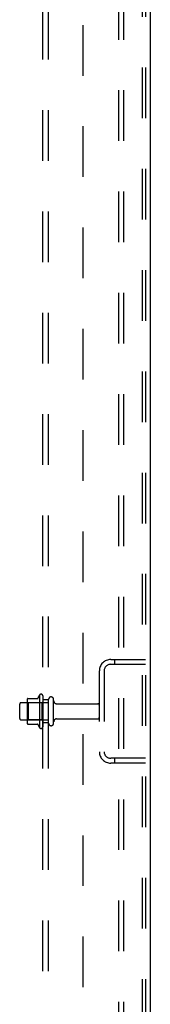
# Model space of a CAD drawing. Header units: inches. Extents: x 0 to 200, y 0 to 129.
# Tile 90 of 97: x 131.47 to 134.3, y 42.43 to 63.81. Entities that reach past the tile are written whole.
import ezdxf

# ---------------------------------------------------------------- set-up
doc = ezdxf.new("R2010")
doc.units = ezdxf.units.IN
doc.header["$LTSCALE"] = 11
doc.header["$MEASUREMENT"] = 0
doc.linetypes.add('HIDDEN', pattern=[0.2, 0.1, -0.1])
doc.layers.get('0').update_dxf_attribs({"linetype": 'CONTINUOUS'})
doc.layers.add('DEFAULT_2', color=8, linetype='HIDDEN')
doc.layers.add('SUBPANEL', color=7, linetype='CONTINUOUS')

msp = doc.modelspace()

# ---------------------------------------------------------------- linework, layer by layer
at = {"color": 3, "linetype": 'Continuous'}
msp.add_line((134.296, 82.688), (134.296, 14.896), dxfattribs=at)
at = {"layer": 'DEFAULT_2', "color": 8, "linetype": 'HIDDEN'}
for p, q in [((133.617, 14.98), (133.617, 82.605)), ((133.721, 14.98), (133.721, 82.605)), ((134.119, 82.575), (134.119, 15.01)), ((134.192, 82.575), (134.192, 15.01)), ((133.439, 49.917), (134.192, 49.917)), ((133.52, 49.917), (133.52, 49.813)), ((133.192, 49.671), (133.192, 47.914)), ((133.296, 49.671), (133.296, 47.914)), ((133.439, 49.813), (134.192, 49.813)), ((131.497, 48.98), (132.092, 48.98)), ((131.631, 49.048), (131.631, 48.536)), ((131.651, 48.976), (131.631, 48.996)), ((131.642, 49.07), (131.869, 49.07)), ((131.947, 48.976), (131.651, 48.976)), ((131.651, 48.976), (131.651, 48.609)), ((131.897, 49.148), (131.897, 48.436)), ((131.947, 48.976), (131.967, 48.996)), ((131.947, 48.976), (131.947, 48.609)), ((131.967, 49.126), (131.967, 48.458)), ((132.092, 48.535), (132.092, 49.05)), ((132.202, 48.535), (132.202, 49.05)), ((131.467, 48.635), (131.467, 48.95)), ((132.265, 48.957), (133.162, 48.957)), ((131.497, 48.605), (132.092, 48.605)), ((131.651, 48.609), (131.631, 48.589)), ((131.947, 48.609), (131.651, 48.609)), ((131.947, 48.609), (131.967, 48.589)), ((132.265, 48.627), (133.162, 48.627)), ((131.642, 48.515), (131.869, 48.515)), ((134.192, 47.771), (133.439, 47.771)), ((133.52, 47.771), (133.52, 47.667)), ((134.192, 47.667), (133.439, 47.667))]:
    msp.add_line(p, q, dxfattribs=at)
for centre, radius, start, end in [((133.439, 49.671), 0.246, 90, 180), ((133.439, 49.671), 0.142, 90, 180), ((131.497, 48.95), 0.03, 90, 180), ((131.772, 49.048), 0.141, 174.7919, 180), ((131.642, 49.06), 0.01, 90, 174.8062), ((131.851, 49.08), 0.01, 270, 336.0321), ((132.497, 48.792), 0.698, 149.3369, 156.0321), ((131.929, 49.126), 0.0384, 0, 145.5503), ((132.147, 49.05), 0.055, 360, 180), ((132.265, 49.02), 0.0625, 180, 270), ((133.162, 48.927), 0.03, 360, 90), ((131.497, 48.635), 0.03, 180, 270), ((132.265, 48.565), 0.0625, 90, 180), ((133.162, 48.657), 0.03, 270, 0), ((131.772, 48.536), 0.141, 180, 185.2081), ((131.642, 48.525), 0.01, 185.1938, 270), ((131.851, 48.505), 0.01, 23.9679, 90), ((132.497, 48.792), 0.698, 203.9679, 210.6631), ((131.929, 48.458), 0.0384, 214.4497, 360), ((132.147, 48.535), 0.055, 180, 0), ((133.439, 47.914), 0.246, 180, 270), ((133.439, 47.914), 0.142, 180, 270)]:
    msp.add_arc(centre, radius, start, end, dxfattribs=at)
at = {"layer": 'SUBPANEL', "color": 8, "linetype": 'HIDDEN'}
for p, q in [((131.967, 18.948), (131.967, 78.636)), ((132.092, 18.948), (132.092, 78.636)), ((132.842, 25.198), (132.842, 72.386)), ((132.092, 49.042), (131.967, 49.042)), ((132.092, 48.542), (131.967, 48.542))]:
    msp.add_line(p, q, dxfattribs=at)

doc.saveas('drawing.dxf')
